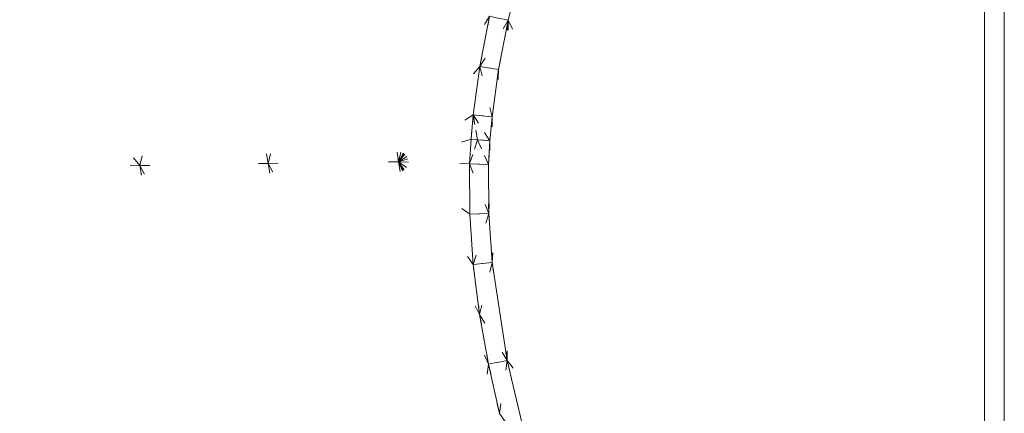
# Model space of a CAD drawing. Header units: millimetres. Extents: x 1700 to 4670, y 990 to 3874.
# Tile 43 of 110: x 3166 to 3176, y 1833 to 1837. Entities that reach past the tile are written whole.
import ezdxf

# ---------------------------------------------------------------- set-up
doc = ezdxf.new("R2010")
doc.units = ezdxf.units.MM
doc.linetypes.add('Wipeout_Contour', pattern=[1000, 0, -1000])
doc.layers.add('Nowe_320-W Umeblowanie', color=252, linetype='Continuous')
doc.layers.add('Nowe_320-W Umeblowanie_Nr_pióra__2', color=252, linetype='Continuous', lineweight=13)

msp = doc.modelspace()

# ---------------------------------------------------------------- linework, layer by layer
at = {"layer": 'Nowe_320-W Umeblowanie', "color": 252, "linetype": 'Wipeout_Contour', "lineweight": 0, "ltscale": 45287.36848}
for p, q in [((3175.6093, 1858.4071), (3175.4093, 1827.415)), ((3175.6093, 1827.415), (3175.6093, 1858.4071))]:
    msp.add_line(p, q, dxfattribs=at)
at = {"layer": 'Nowe_320-W Umeblowanie', "color": 252, "linetype": 'Wipeout_Contour', "lineweight": 0, "ltscale": 45085.032433}
for p, q in [((3175.4093, 1858.4071), (3175.4093, 1827.415)), ((3175.4093, 1827.415), (3175.6093, 1858.4071))]:
    msp.add_line(p, q, dxfattribs=at)
at = {"layer": 'Nowe_320-W Umeblowanie', "color": 252, "linetype": 'Wipeout_Contour', "lineweight": 0, "ltscale": 45152.801931}
for p, q in [((3175.4093, 1827.4147), (3175.4093, 1858.4068)), ((3172.0688, 1843.6559), (3175.4093, 1827.4147))]:
    msp.add_line(p, q, dxfattribs=at)
at = {"layer": 'Nowe_320-W Umeblowanie', "color": 252, "linetype": 'Wipeout_Contour', "lineweight": 0, "ltscale": 45229.187857}
for p, q in [((3175.4093, 1827.4147), (3172.0688, 1843.6559)), ((3171.9975, 1842.6231), (3175.4093, 1827.4147))]:
    msp.add_line(p, q, dxfattribs=at)
at = {"layer": 'Nowe_320-W Umeblowanie', "color": 252, "linetype": 'Wipeout_Contour', "lineweight": 0, "ltscale": 45238.046816}
for p, q in [((3175.4093, 1827.4147), (3171.9975, 1842.6231)), ((3171.9213, 1842.1161), (3175.4093, 1827.4147))]:
    msp.add_line(p, q, dxfattribs=at)
at = {"layer": 'Nowe_320-W Umeblowanie', "color": 252, "linetype": 'Wipeout_Contour', "lineweight": 0, "ltscale": 45243.279512}
for p, q in [((3175.4093, 1827.4147), (3171.9213, 1842.1161)), ((3171.8228, 1841.613), (3175.4093, 1827.4147))]:
    msp.add_line(p, q, dxfattribs=at)
at = {"layer": 'Nowe_320-W Umeblowanie', "color": 252, "linetype": 'Wipeout_Contour', "lineweight": 0, "ltscale": 45248.156984}
for p, q in [((3175.4093, 1827.4147), (3171.8228, 1841.613)), ((3171.706, 1841.1137), (3175.4093, 1827.4147))]:
    msp.add_line(p, q, dxfattribs=at)
at = {"layer": 'Nowe_320-W Umeblowanie', "color": 252, "linetype": 'Wipeout_Contour', "lineweight": 0, "ltscale": 45252.739282}
for p, q in [((3175.4093, 1827.4147), (3171.706, 1841.1137)), ((3171.5746, 1840.6181), (3175.4093, 1827.4147))]:
    msp.add_line(p, q, dxfattribs=at)
at = {"layer": 'Nowe_320-W Umeblowanie', "color": 252, "linetype": 'Wipeout_Contour', "lineweight": 0, "ltscale": 45259.192499}
for p, q in [((3175.4093, 1827.4147), (3171.5746, 1840.6181)), ((3171.2791, 1839.6232), (3175.4093, 1827.4147))]:
    msp.add_line(p, q, dxfattribs=at)
at = {"layer": 'Nowe_320-W Umeblowanie', "color": 252, "linetype": 'Wipeout_Contour', "lineweight": 0, "ltscale": 45141.158806}
for p, q in [((3169.457, 1835.7166), (3170.3521, 1839.6145)), ((3168.9439, 1839.3217), (3169.457, 1835.7166))]:
    msp.add_line(p, q, dxfattribs=at)
at = {"layer": 'Nowe_320-W Umeblowanie', "color": 252, "linetype": 'Wipeout_Contour', "lineweight": 0, "ltscale": 45163.452946}
for p, q in [((3170.3521, 1839.6145), (3169.457, 1835.7166)), ((3169.457, 1835.7166), (3170.503, 1837.6998))]:
    msp.add_line(p, q, dxfattribs=at)
at = {"layer": 'Nowe_320-W Umeblowanie', "color": 252, "linetype": 'Wipeout_Contour', "lineweight": 0, "ltscale": 45265.474746}
for p, q in [((3175.4093, 1827.4147), (3171.2791, 1839.6232)), ((3171.1241, 1839.128), (3175.4093, 1827.4147))]:
    msp.add_line(p, q, dxfattribs=at)
at = {"layer": 'Nowe_320-W Umeblowanie', "color": 252, "linetype": 'Wipeout_Contour', "lineweight": 0, "ltscale": 45114.217808}
for p, q in [((3168.1345, 1835.7002), (3168.9439, 1839.3217)), ((3167.5699, 1838.9874), (3168.1345, 1835.7002))]:
    msp.add_line(p, q, dxfattribs=at)
at = {"layer": 'Nowe_320-W Umeblowanie', "color": 252, "linetype": 'Wipeout_Contour', "lineweight": 0, "ltscale": 45150.30198}
for p, q in [((3168.9439, 1839.3217), (3168.1345, 1835.7002)), ((3169.457, 1835.7166), (3168.9439, 1839.3217)), ((3168.1345, 1835.7002), (3169.457, 1835.7166))]:
    msp.add_line(p, q, dxfattribs=at)
at = {"layer": 'Nowe_320-W Umeblowanie', "color": 252, "linetype": 'Wipeout_Contour', "lineweight": 0, "ltscale": 45269.586073}
for p, q in [((3175.4093, 1827.4147), (3171.1241, 1839.128)), ((3170.9703, 1838.6324), (3175.4093, 1827.4147))]:
    msp.add_line(p, q, dxfattribs=at)
at = {"layer": 'Nowe_320-W Umeblowanie', "color": 252, "linetype": 'Wipeout_Contour', "lineweight": 0, "ltscale": 45078.344683}
for p, q in [((3166.8308, 1835.6783), (3167.5699, 1838.9874)), ((3164.6343, 1838.2989), (3166.8308, 1835.6783))]:
    msp.add_line(p, q, dxfattribs=at)
at = {"layer": 'Nowe_320-W Umeblowanie', "color": 252, "linetype": 'Wipeout_Contour', "lineweight": 0, "ltscale": 45122.470632}
for p, q in [((3167.5699, 1838.9874), (3166.8308, 1835.6783)), ((3168.1345, 1835.7002), (3167.5699, 1838.9874)), ((3166.8308, 1835.6783), (3168.1345, 1835.7002))]:
    msp.add_line(p, q, dxfattribs=at)
at = {"layer": 'Nowe_320-W Umeblowanie', "color": 252, "linetype": 'Wipeout_Contour', "lineweight": 0, "ltscale": 45273.734058}
for p, q in [((3175.4093, 1827.4147), (3170.9703, 1838.6324)), ((3170.8249, 1838.1433), (3175.4093, 1827.4147))]:
    msp.add_line(p, q, dxfattribs=at)
at = {"layer": 'Nowe_320-W Umeblowanie', "color": 252, "linetype": 'Wipeout_Contour', "lineweight": 0, "ltscale": 45074.576236}
for p, q in [((3166.8308, 1835.6783), (3164.6343, 1838.2989)), ((3164.0534, 1835.6326), (3166.8308, 1835.6783))]:
    msp.add_line(p, q, dxfattribs=at)
at = {"layer": 'Nowe_320-W Umeblowanie', "color": 252, "linetype": 'Wipeout_Contour', "lineweight": 0, "ltscale": 45278.008146}
for p, q in [((3175.4093, 1827.4147), (3170.8249, 1838.1433)), ((3170.6902, 1837.6512), (3175.4093, 1827.4147))]:
    msp.add_line(p, q, dxfattribs=at)
at = {"layer": 'Nowe_320-W Umeblowanie', "color": 252, "linetype": 'Wipeout_Contour', "lineweight": 0, "ltscale": 45179.265938}
for p, q in [((3170.503, 1837.6998), (3169.457, 1835.7166)), ((3169.457, 1835.7166), (3170.3826, 1837.1965))]:
    msp.add_line(p, q, dxfattribs=at)
at = {"layer": 'Nowe_320-W Umeblowanie', "color": 252, "linetype": 'Wipeout_Contour', "lineweight": 0, "ltscale": 45180.693214}
for p, q in [((3170.5714, 1837.1553), (3170.6902, 1837.6515)), ((3170.3826, 1837.1965), (3170.5714, 1837.1553))]:
    msp.add_line(p, q, dxfattribs=at)
at = {"layer": 'Nowe_320-W Umeblowanie', "color": 252, "linetype": 'Wipeout_Contour', "lineweight": 0, "ltscale": 45282.533933}
for p, q in [((3170.6902, 1837.6512), (3170.5714, 1837.155)), ((3175.4093, 1827.4147), (3170.6902, 1837.6512)), ((3170.5714, 1837.155), (3175.4093, 1827.4147))]:
    msp.add_line(p, q, dxfattribs=at)
at = {"layer": 'Nowe_320-W Umeblowanie', "color": 252, "linetype": 'Wipeout_Contour', "lineweight": 0, "ltscale": 45184.267937}
for p, q in [((3170.3826, 1837.1965), (3169.457, 1835.7166)), ((3170.2838, 1836.6863), (3170.3826, 1837.1965)), ((3169.457, 1835.7166), (3170.2838, 1836.6863))]:
    msp.add_line(p, q, dxfattribs=at)
at = {"layer": 'Nowe_320-W Umeblowanie', "color": 252, "linetype": 'Wipeout_Contour', "lineweight": 0, "ltscale": 45183.566914}
for p, q in [((3170.3826, 1837.1965), (3170.2838, 1836.6863)), ((3170.2838, 1836.6863), (3170.5714, 1837.1553)), ((3170.5714, 1837.1553), (3170.3826, 1837.1965))]:
    msp.add_line(p, q, dxfattribs=at)
at = {"layer": 'Nowe_320-W Umeblowanie', "color": 252, "linetype": 'Wipeout_Contour', "lineweight": 0, "ltscale": 45188.114117}
for p, q in [((3170.5714, 1837.1553), (3170.2838, 1836.6863)), ((3170.4742, 1836.6544), (3170.5714, 1837.1553)), ((3170.2838, 1836.6863), (3170.4742, 1836.6544))]:
    msp.add_line(p, q, dxfattribs=at)
at = {"layer": 'Nowe_320-W Umeblowanie', "color": 252, "linetype": 'Wipeout_Contour', "lineweight": 0, "ltscale": 45201.790883}
for p, q in [((3170.4072, 1834.6911), (3170.5714, 1837.155)), ((3170.5714, 1837.155), (3170.4742, 1836.6541)), ((3170.4742, 1836.6541), (3170.4072, 1834.6911))]:
    msp.add_line(p, q, dxfattribs=at)
at = {"layer": 'Nowe_320-W Umeblowanie', "color": 252, "linetype": 'Wipeout_Contour', "lineweight": 0, "ltscale": 45221.700179}
for p, q in [((3170.5714, 1837.155), (3170.4072, 1834.6911)), ((3170.5609, 1833.6951), (3170.5714, 1837.155)), ((3170.4072, 1834.6911), (3170.5609, 1833.6951))]:
    msp.add_line(p, q, dxfattribs=at)
at = {"layer": 'Nowe_320-W Umeblowanie', "color": 252, "linetype": 'Wipeout_Contour', "lineweight": 0, "ltscale": 45307.593836}
for p, q in [((3170.5714, 1837.155), (3170.5609, 1833.6951)), ((3175.4093, 1827.4147), (3170.5714, 1837.155)), ((3170.5609, 1833.6951), (3175.4093, 1827.4147))]:
    msp.add_line(p, q, dxfattribs=at)
at = {"layer": 'Nowe_320-W Umeblowanie', "color": 252, "linetype": 'Wipeout_Contour', "lineweight": 0, "ltscale": 45189.635522}
for p, q in [((3170.2838, 1836.6863), (3169.457, 1835.7166)), ((3170.2158, 1836.1936), (3170.2838, 1836.6863)), ((3169.457, 1835.7166), (3170.2158, 1836.1936))]:
    msp.add_line(p, q, dxfattribs=at)
at = {"layer": 'Nowe_320-W Umeblowanie', "color": 252, "linetype": 'Wipeout_Contour', "lineweight": 0, "ltscale": 45194.578412}
for p, q in [((3170.2838, 1836.6863), (3170.2158, 1836.1936)), ((3170.4076, 1836.1729), (3170.2838, 1836.6863)), ((3170.2158, 1836.1936), (3170.4076, 1836.1729))]:
    msp.add_line(p, q, dxfattribs=at)
at = {"layer": 'Nowe_320-W Umeblowanie', "color": 252, "linetype": 'Wipeout_Contour', "lineweight": 0, "ltscale": 45192.719697}
for p, q in [((3170.2838, 1836.6863), (3170.4076, 1836.1729)), ((3170.4742, 1836.6544), (3170.2838, 1836.6863)), ((3170.4076, 1836.1729), (3170.4742, 1836.6544))]:
    msp.add_line(p, q, dxfattribs=at)
at = {"layer": 'Nowe_320-W Umeblowanie', "color": 252, "linetype": 'Wipeout_Contour', "lineweight": 0, "ltscale": 45207.289822}
for p, q in [((3170.4072, 1834.6911), (3170.4742, 1836.6541)), ((3170.4742, 1836.6541), (3170.4076, 1836.1727)), ((3170.4076, 1836.1727), (3170.4072, 1834.6911))]:
    msp.add_line(p, q, dxfattribs=at)
at = {"layer": 'Nowe_320-W Umeblowanie', "color": 252, "linetype": 'Wipeout_Contour', "lineweight": 0, "ltscale": 45193.755591}
for p, q in [((3170.2158, 1836.1936), (3169.457, 1835.7166)), ((3170.1933, 1835.945), (3170.2158, 1836.1936)), ((3169.457, 1835.7166), (3170.1933, 1835.945))]:
    msp.add_line(p, q, dxfattribs=at)
at = {"layer": 'Nowe_320-W Umeblowanie', "color": 252, "linetype": 'Wipeout_Contour', "lineweight": 0, "ltscale": 45199.145862}
for p, q in [((3170.2158, 1836.1936), (3170.1933, 1835.945)), ((3170.259, 1835.9402), (3170.2158, 1836.1936)), ((3170.1933, 1835.945), (3170.259, 1835.9402))]:
    msp.add_line(p, q, dxfattribs=at)
at = {"layer": 'Nowe_320-W Umeblowanie', "color": 252, "linetype": 'Wipeout_Contour', "lineweight": 0, "ltscale": 45200.75192}
for p, q in [((3170.3857, 1835.9309), (3170.2158, 1836.1936)), ((3170.2158, 1836.1936), (3170.259, 1835.9402)), ((3170.259, 1835.9402), (3170.3857, 1835.9309))]:
    msp.add_line(p, q, dxfattribs=at)
at = {"layer": 'Nowe_320-W Umeblowanie', "color": 252, "linetype": 'Wipeout_Contour', "lineweight": 0, "ltscale": 45199.302096}
for p, q in [((3170.4076, 1836.1729), (3170.2158, 1836.1936)), ((3170.2158, 1836.1936), (3170.3857, 1835.9309)), ((3170.3857, 1835.9309), (3170.4076, 1836.1729))]:
    msp.add_line(p, q, dxfattribs=at)
at = {"layer": 'Nowe_320-W Umeblowanie', "color": 252, "linetype": 'Wipeout_Contour', "lineweight": 0, "ltscale": 45207.550294}
for p, q in [((3170.3727, 1835.189), (3170.4076, 1836.1727)), ((3170.4076, 1836.1727), (3170.3857, 1835.9306)), ((3170.3857, 1835.9306), (3170.3727, 1835.189))]:
    msp.add_line(p, q, dxfattribs=at)
at = {"layer": 'Nowe_320-W Umeblowanie', "color": 252, "linetype": 'Wipeout_Contour', "lineweight": 0, "ltscale": 45215.612515}
for p, q in [((3170.4076, 1836.1727), (3170.3727, 1835.189)), ((3170.4072, 1834.6911), (3170.4076, 1836.1727)), ((3170.3727, 1835.189), (3170.4072, 1834.6911))]:
    msp.add_line(p, q, dxfattribs=at)
at = {"layer": 'Nowe_320-W Umeblowanie', "color": 252, "linetype": 'Wipeout_Contour', "lineweight": 0, "ltscale": 45196.982246}
for p, q in [((3170.1933, 1835.945), (3169.457, 1835.7166)), ((3170.1795, 1835.6952), (3170.1933, 1835.945)), ((3169.457, 1835.7166), (3170.1795, 1835.6952))]:
    msp.add_line(p, q, dxfattribs=at)
at = {"layer": 'Nowe_320-W Umeblowanie', "color": 252, "linetype": 'Wipeout_Contour', "lineweight": 0, "ltscale": 45201.623932}
for p, q in [((3170.1933, 1835.945), (3170.1795, 1835.6952)), ((3170.1795, 1835.6952), (3170.259, 1835.9402)), ((3170.259, 1835.9402), (3170.1933, 1835.945))]:
    msp.add_line(p, q, dxfattribs=at)
at = {"layer": 'Nowe_320-W Umeblowanie', "color": 252, "linetype": 'Wipeout_Contour', "lineweight": 0, "ltscale": 45205.097595}
for p, q in [((3170.259, 1835.9402), (3170.1795, 1835.6952)), ((3170.3723, 1835.6882), (3170.259, 1835.9402)), ((3170.1795, 1835.6952), (3170.3723, 1835.6882))]:
    msp.add_line(p, q, dxfattribs=at)
at = {"layer": 'Nowe_320-W Umeblowanie', "color": 252, "linetype": 'Wipeout_Contour', "lineweight": 0, "ltscale": 45204.145762}
for p, q in [((3170.259, 1835.9402), (3170.3723, 1835.6882)), ((3170.3857, 1835.9309), (3170.259, 1835.9402)), ((3170.3723, 1835.6882), (3170.3857, 1835.9309))]:
    msp.add_line(p, q, dxfattribs=at)
at = {"layer": 'Nowe_320-W Umeblowanie', "color": 252, "linetype": 'Wipeout_Contour', "lineweight": 0, "ltscale": 45210.759172}
for p, q in [((3170.3857, 1835.9306), (3170.3723, 1835.6879)), ((3170.3727, 1835.189), (3170.3857, 1835.9306)), ((3170.3723, 1835.6879), (3170.3727, 1835.189))]:
    msp.add_line(p, q, dxfattribs=at)
at = {"layer": 'Nowe_320-W Umeblowanie', "color": 252, "linetype": 'Wipeout_Contour', "lineweight": 0, "ltscale": 45175.865305}
for p, q in [((3168.1345, 1835.7002), (3166.8308, 1835.6783)), ((3168.7489, 1832.0713), (3168.1345, 1835.7002)), ((3166.8308, 1835.6783), (3168.7489, 1832.0713))]:
    msp.add_line(p, q, dxfattribs=at)
at = {"layer": 'Nowe_320-W Umeblowanie', "color": 252, "linetype": 'Wipeout_Contour', "lineweight": 0, "ltscale": 45207.705663}
for p, q in [((3169.457, 1835.7166), (3168.1345, 1835.7002)), ((3168.1345, 1835.7002), (3170.1361, 1831.8098)), ((3170.1361, 1831.8098), (3169.457, 1835.7166))]:
    msp.add_line(p, q, dxfattribs=at)
at = {"layer": 'Nowe_320-W Umeblowanie', "color": 252, "linetype": 'Wipeout_Contour', "lineweight": 0, "ltscale": 45227.05907}
for p, q in [((3168.1345, 1835.7002), (3168.7489, 1832.0713)), ((3170.1361, 1831.8098), (3168.1345, 1835.7002))]:
    msp.add_line(p, q, dxfattribs=at)
at = {"layer": 'Nowe_320-W Umeblowanie', "color": 252, "linetype": 'Wipeout_Contour', "lineweight": 0, "ltscale": 45238.270333}
for p, q in [((3170.3716, 1833.6571), (3169.457, 1835.7166)), ((3169.457, 1835.7166), (3170.1361, 1831.8098)), ((3170.1361, 1831.8098), (3170.3716, 1833.6571))]:
    msp.add_line(p, q, dxfattribs=at)
at = {"layer": 'Nowe_320-W Umeblowanie', "color": 252, "linetype": 'Wipeout_Contour', "lineweight": 0, "ltscale": 45216.131176}
for p, q in [((3169.457, 1835.7166), (3170.2809, 1834.1618)), ((3170.2152, 1834.6721), (3169.457, 1835.7166)), ((3170.2809, 1834.1618), (3170.2152, 1834.6721))]:
    msp.add_line(p, q, dxfattribs=at)
at = {"layer": 'Nowe_320-W Umeblowanie', "color": 252, "linetype": 'Wipeout_Contour', "lineweight": 0, "ltscale": 45208.571191}
for p, q in [((3169.457, 1835.7166), (3170.2152, 1834.6721)), ((3170.1799, 1835.1822), (3169.457, 1835.7166)), ((3170.2152, 1834.6721), (3170.1799, 1835.1822))]:
    msp.add_line(p, q, dxfattribs=at)
at = {"layer": 'Nowe_320-W Umeblowanie', "color": 252, "linetype": 'Wipeout_Contour', "lineweight": 0, "ltscale": 45201.276534}
for p, q in [((3170.1795, 1835.6952), (3169.457, 1835.7166)), ((3169.457, 1835.7166), (3170.1799, 1835.1822)), ((3170.1799, 1835.1822), (3170.1795, 1835.6952))]:
    msp.add_line(p, q, dxfattribs=at)
at = {"layer": 'Nowe_320-W Umeblowanie', "color": 252, "linetype": 'Wipeout_Contour', "lineweight": 0, "ltscale": 45224.016049}
for p, q in [((3169.457, 1835.7166), (3170.3716, 1833.6571)), ((3170.2809, 1834.1618), (3169.457, 1835.7166)), ((3170.3716, 1833.6571), (3170.2809, 1834.1618))]:
    msp.add_line(p, q, dxfattribs=at)
at = {"layer": 'Nowe_320-W Umeblowanie', "color": 252, "linetype": 'Wipeout_Contour', "lineweight": 0, "ltscale": 45133.185107}
for p, q in [((3166.8308, 1835.6783), (3164.0534, 1835.6326)), ((3164.0534, 1835.6326), (3167.3938, 1832.3622)), ((3167.3938, 1832.3622), (3166.8308, 1835.6783))]:
    msp.add_line(p, q, dxfattribs=at)
at = {"layer": 'Nowe_320-W Umeblowanie', "color": 252, "linetype": 'Wipeout_Contour', "lineweight": 0, "ltscale": 45134.425541}
msp.add_line((3167.3938, 1832.3622), (3164.0534, 1835.6326), dxfattribs=at)
at = {"layer": 'Nowe_320-W Umeblowanie', "color": 252, "linetype": 'Wipeout_Contour', "lineweight": 0, "ltscale": 45192.992403}
for p, q in [((3168.7489, 1832.0713), (3166.8308, 1835.6783)), ((3166.8308, 1835.6783), (3167.3938, 1832.3622))]:
    msp.add_line(p, q, dxfattribs=at)
at = {"layer": 'Nowe_320-W Umeblowanie', "color": 252, "linetype": 'Wipeout_Contour', "lineweight": 0, "ltscale": 45213.028166}
for p, q in [((3170.1795, 1835.6952), (3170.1799, 1835.1822)), ((3170.3727, 1835.1892), (3170.1795, 1835.6952)), ((3170.1799, 1835.1822), (3170.3727, 1835.1892))]:
    msp.add_line(p, q, dxfattribs=at)
at = {"layer": 'Nowe_320-W Umeblowanie', "color": 252, "linetype": 'Wipeout_Contour', "lineweight": 0, "ltscale": 45209.792419}
for p, q in [((3170.1795, 1835.6952), (3170.3727, 1835.1892)), ((3170.3723, 1835.6882), (3170.1795, 1835.6952)), ((3170.3727, 1835.1892), (3170.3723, 1835.6882))]:
    msp.add_line(p, q, dxfattribs=at)
at = {"layer": 'Nowe_320-W Umeblowanie', "color": 252, "linetype": 'Wipeout_Contour', "lineweight": 0, "ltscale": 45219.20778}
for p, q in [((3170.3727, 1835.1892), (3170.1799, 1835.1822)), ((3170.1799, 1835.1822), (3170.2152, 1834.6721)), ((3170.2152, 1834.6721), (3170.3727, 1835.1892))]:
    msp.add_line(p, q, dxfattribs=at)
at = {"layer": 'Nowe_320-W Umeblowanie', "color": 252, "linetype": 'Wipeout_Contour', "lineweight": 0, "ltscale": 45224.271798}
for p, q in [((3170.3727, 1835.1892), (3170.2152, 1834.6721)), ((3170.4072, 1834.6914), (3170.3727, 1835.1892)), ((3170.2152, 1834.6721), (3170.4072, 1834.6914))]:
    msp.add_line(p, q, dxfattribs=at)
at = {"layer": 'Nowe_320-W Umeblowanie', "color": 252, "linetype": 'Wipeout_Contour', "lineweight": 0, "ltscale": 45230.045002}
for p, q in [((3170.4072, 1834.6914), (3170.2152, 1834.6721)), ((3170.2152, 1834.6721), (3170.2809, 1834.1618)), ((3170.2809, 1834.1618), (3170.4072, 1834.6914))]:
    msp.add_line(p, q, dxfattribs=at)
at = {"layer": 'Nowe_320-W Umeblowanie', "color": 252, "linetype": 'Wipeout_Contour', "lineweight": 0, "ltscale": 45239.284465}
for p, q in [((3170.4072, 1834.6914), (3170.2809, 1834.1618)), ((3170.5609, 1833.6954), (3170.4072, 1834.6914)), ((3170.2809, 1834.1618), (3170.5609, 1833.6954))]:
    msp.add_line(p, q, dxfattribs=at)
at = {"layer": 'Nowe_320-W Umeblowanie', "color": 252, "linetype": 'Wipeout_Contour', "lineweight": 0, "ltscale": 45246.12523}
for p, q in [((3170.5609, 1833.6954), (3170.2809, 1834.1618)), ((3170.2809, 1834.1618), (3170.3716, 1833.6571)), ((3170.3716, 1833.6571), (3170.5609, 1833.6954))]:
    msp.add_line(p, q, dxfattribs=at)
at = {"layer": 'Nowe_320-W Umeblowanie', "color": 252, "linetype": 'Wipeout_Contour', "lineweight": 0, "ltscale": 45262.62547}
for p, q in [((3170.3716, 1833.6571), (3170.1361, 1831.8098)), ((3170.4821, 1833.1582), (3170.3716, 1833.6571))]:
    msp.add_line(p, q, dxfattribs=at)
at = {"layer": 'Nowe_320-W Umeblowanie', "color": 252, "linetype": 'Wipeout_Contour', "lineweight": 0, "ltscale": 45253.452924}
for p, q in [((3170.5609, 1833.6954), (3170.3716, 1833.6571)), ((3170.3716, 1833.6571), (3170.4821, 1833.1582)), ((3170.4821, 1833.1582), (3170.5609, 1833.6954))]:
    msp.add_line(p, q, dxfattribs=at)
at = {"layer": 'Nowe_320-W Umeblowanie', "color": 252, "linetype": 'Wipeout_Contour', "lineweight": 0, "ltscale": 45263.375706}
for p, q in [((3170.5609, 1833.6954), (3170.4821, 1833.1582)), ((3170.7946, 1832.7148), (3170.5609, 1833.6954)), ((3170.4821, 1833.1582), (3170.7946, 1832.7148))]:
    msp.add_line(p, q, dxfattribs=at)
at = {"layer": 'Nowe_320-W Umeblowanie', "color": 252, "linetype": 'Wipeout_Contour', "lineweight": 0, "ltscale": 45338.113554}
for p, q in [((3170.5609, 1833.6951), (3170.7946, 1832.7145)), ((3175.4093, 1827.4147), (3170.5609, 1833.6951))]:
    msp.add_line(p, q, dxfattribs=at)
at = {"layer": 'Nowe_320-W Umeblowanie_Nr_pióra__2', "color": 252, "linetype": 'Continuous', "lineweight": 13}
for p, q in [((3175.4093, 1858.4068), (3175.4093, 1827.4147)), ((3175.4093, 1858.4068), (3175.4093, 1827.4147)), ((3175.6093, 1858.4071), (3175.6093, 1827.415)), ((3175.6093, 1858.4071), (3175.6093, 1827.415)), ((3170.5714, 1837.155), (3170.6902, 1837.6512)), ((3170.5714, 1837.155), (3170.6902, 1837.6512)), ((3170.2838, 1836.6863), (3170.3826, 1837.1965)), ((3170.2838, 1836.6863), (3170.3826, 1837.1965)), ((3170.4742, 1836.6541), (3170.5714, 1837.155)), ((3170.4742, 1836.6541), (3170.5714, 1837.155)), ((3170.5714, 1837.1553), (3170.5714, 1837.155)), ((3170.5714, 1837.1553), (3170.5714, 1837.155)), ((3170.2158, 1836.1936), (3170.2838, 1836.6863)), ((3170.2158, 1836.1936), (3170.2838, 1836.6863)), ((3170.4076, 1836.1727), (3170.4742, 1836.6541)), ((3170.4076, 1836.1727), (3170.4742, 1836.6541)), ((3170.4742, 1836.6544), (3170.4742, 1836.6541)), ((3170.4742, 1836.6544), (3170.4742, 1836.6541)), ((3170.1933, 1835.945), (3170.2158, 1836.1936)), ((3170.1933, 1835.945), (3170.2158, 1836.1936)), ((3170.3857, 1835.9306), (3170.4076, 1836.1727)), ((3170.3857, 1835.9306), (3170.4076, 1836.1727)), ((3170.4076, 1836.1729), (3170.4076, 1836.1727)), ((3170.4076, 1836.1729), (3170.4076, 1836.1727)), ((3170.1795, 1835.6952), (3170.1933, 1835.945)), ((3170.1795, 1835.6952), (3170.1933, 1835.945)), ((3170.3723, 1835.6879), (3170.3857, 1835.9306)), ((3170.3723, 1835.6879), (3170.3857, 1835.9306)), ((3170.3857, 1835.9309), (3170.3857, 1835.9306)), ((3170.3857, 1835.9309), (3170.3857, 1835.9306)), ((3170.1799, 1835.1822), (3170.1795, 1835.6952)), ((3170.1799, 1835.1822), (3170.1795, 1835.6952)), ((3170.3727, 1835.189), (3170.3723, 1835.6879)), ((3170.3727, 1835.189), (3170.3723, 1835.6879)), ((3170.2152, 1834.6721), (3170.1799, 1835.1822)), ((3170.2152, 1834.6721), (3170.1799, 1835.1822)), ((3170.4072, 1834.6911), (3170.3727, 1835.189)), ((3170.4072, 1834.6911), (3170.3727, 1835.189)), ((3170.2809, 1834.1618), (3170.2152, 1834.6721)), ((3170.2809, 1834.1618), (3170.2152, 1834.6721)), ((3170.5609, 1833.6951), (3170.4072, 1834.6911)), ((3170.5609, 1833.6951), (3170.4072, 1834.6911)), ((3170.3716, 1833.6571), (3170.2809, 1834.1618)), ((3170.3716, 1833.6571), (3170.2809, 1834.1618)), ((3170.4821, 1833.1582), (3170.3716, 1833.6571)), ((3170.4821, 1833.1582), (3170.3716, 1833.6571)), ((3170.7946, 1832.7145), (3170.5609, 1833.6951)), ((3170.7946, 1832.7145), (3170.5609, 1833.6951))]:
    msp.add_line(p, q, dxfattribs=at)

doc.saveas('drawing.dxf')
